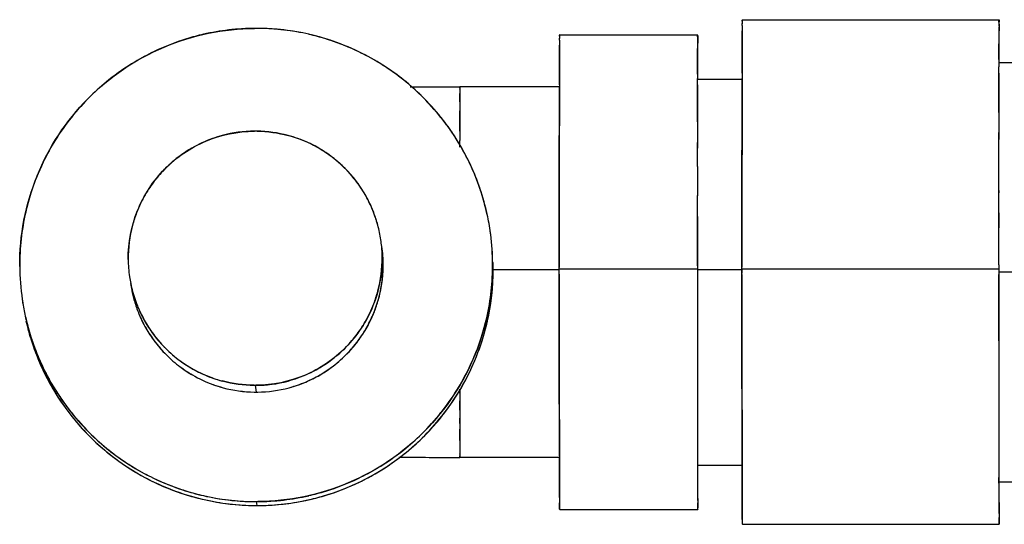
# Model space of a CAD drawing. Header units: millimetres. Extents: x 4086 to 10416, y 123 to 1549.
# Tile 170 of 256: x 7318 to 7336, y 772 to 782. Entities that reach past the tile are written whole.
import ezdxf

# ---------------------------------------------------------------- set-up
doc = ezdxf.new("R2010")
doc.units = ezdxf.units.MM
doc.layers.add('外形图', color=7, linetype='Continuous')

msp = doc.modelspace()

# ---------------------------------------------------------------- linework, layer by layer
at = {"layer": '外形图', "color": 7, "linetype": 'Continuous'}
for p, q in [((7331.014, 781.67), (7335.764, 781.67)), ((7335.764, 781.667), (7335.764, 781.67)), ((7331.012, 781.564), (7331.012, 781.596)), ((7335.761, 781.467), (7335.761, 781.411)), ((7327.632, 781.296), (7327.632, 781.327)), ((7327.634, 781.395), (7327.634, 781.391)), ((7327.634, 781.395), (7330.189, 781.395)), ((7330.189, 781.392), (7330.189, 781.395)), ((7330.185, 780.981), (7330.186, 781.139)), ((7330.186, 781.202), (7330.186, 781.139)), ((7331.009, 780.994), (7331.01, 781.231)), ((7335.76, 781.229), (7335.759, 780.994)), ((7335.76, 781.229), (7335.76, 781.23)), ((7327.63, 780.756), (7327.63, 780.982)), ((7330.185, 780.981), (7330.185, 780.756)), ((7331.009, 780.686), (7331.009, 780.994)), ((7335.759, 780.994), (7335.759, 780.904)), ((7335.759, 780.905), (7335.759, 780.8)), ((7327.629, 780.468), (7327.63, 780.756)), ((7330.185, 780.756), (7330.184, 780.6)), ((7335.759, 780.882), (7337.289, 780.882)), ((7335.759, 780.683), (7335.759, 780.8)), ((7330.184, 780.668), (7330.184, 780.589)), ((7330.184, 780.467), (7330.184, 780.589)), ((7330.189, 780.575), (7331.014, 780.575)), ((7331.009, 780.697), (7331.008, 780.587)), ((7331.008, 780.586), (7331.008, 780.587)), ((7331.008, 780.314), (7331.008, 780.586)), ((7335.759, 780.685), (7335.758, 780.314)), ((7325.788, 780.388), (7325.788, 780.394)), ((7327.634, 780.432), (7325.789, 780.432)), ((7327.628, 780.114), (7327.629, 780.436)), ((7327.629, 780.481), (7327.629, 780.438)), ((7327.629, 780.436), (7327.629, 780.438)), ((7330.184, 780.468), (7330.183, 780.114)), ((7325.786, 780.154), (7325.787, 780.224)), ((7325.787, 780.224), (7325.787, 780.307)), ((7331.007, 779.956), (7331.008, 780.314)), ((7335.758, 780.314), (7335.757, 779.958)), ((7325.785, 779.849), (7325.786, 779.988)), ((7325.786, 780.154), (7325.786, 779.988)), ((7327.628, 779.782), (7327.628, 780.114)), ((7330.183, 780.114), (7330.183, 779.784)), ((7325.785, 779.688), (7325.785, 779.849)), ((7331.007, 779.457), (7331.007, 779.956)), ((7335.757, 779.958), (7335.757, 779.587)), ((7325.785, 779.688), (7325.784, 779.442)), ((7325.785, 779.615), (7325.785, 779.688)), ((7327.627, 779.299), (7327.628, 779.782)), ((7330.183, 779.784), (7330.182, 779.404)), ((7335.757, 779.63), (7335.757, 779.456)), ((7325.784, 779.32), (7325.784, 779.443)), ((7330.182, 779.431), (7330.182, 779.299)), ((7331.006, 779.079), (7331.007, 779.457)), ((7335.756, 779.082), (7335.757, 779.587)), ((7327.627, 778.957), (7327.627, 779.299)), ((7330.182, 778.961), (7330.182, 779.404)), ((7331.006, 778.473), (7331.006, 779.079)), ((7335.756, 778.511), (7335.756, 779.082)), ((7327.626, 778.347), (7327.627, 778.957)), ((7330.182, 778.96), (7330.181, 778.415)), ((7330.182, 778.96), (7330.182, 778.961)), ((7335.756, 778.517), (7335.756, 778.473)), ((7327.626, 778.034), (7327.626, 778.347)), ((7330.181, 778.036), (7330.181, 778.424)), ((7331.006, 778.098), (7331.006, 778.473)), ((7335.756, 778.1), (7335.756, 778.511)), ((7327.626, 777.569), (7327.626, 778.034)), ((7330.181, 778.036), (7330.181, 777.572)), ((7331.006, 777.823), (7331.006, 778.098)), ((7335.756, 778.101), (7335.756, 777.827)), ((7331.006, 777.098), (7331.006, 777.823)), ((7327.626, 777.073), (7327.626, 777.569)), ((7330.181, 777.572), (7330.181, 777.087)), ((7327.626, 777.059), (7327.626, 777.092)), ((7330.181, 777.059), (7327.626, 777.059)), ((7327.626, 776.996), (7327.626, 777.059)), ((7330.181, 777.122), (7330.181, 777.059)), ((7330.181, 777.059), (7330.181, 777.027)), ((7331.006, 777.062), (7331.006, 777.098)), ((7335.756, 777.062), (7331.006, 777.062)), ((7331.006, 777.046), (7331.006, 777.062)), ((7335.756, 777.139), (7335.756, 777.062)), ((7335.756, 777.062), (7335.756, 777.007)), ((7327.628, 777.048), (7326.404, 777.048)), ((7327.626, 776.966), (7327.626, 777.031)), ((7327.626, 776.546), (7327.626, 776.966)), ((7330.181, 777.045), (7330.181, 776.955)), ((7330.181, 776.955), (7330.181, 776.549)), ((7331.007, 777.049), (7330.182, 777.049)), ((7331.006, 777.049), (7331.006, 776.985)), ((7331.006, 776.965), (7331.006, 777.046)), ((7331.006, 776.952), (7331.006, 776.965)), ((7331.006, 776.297), (7331.006, 776.952)), ((7337.282, 777.007), (7335.756, 777.007)), ((7335.756, 777.007), (7335.756, 776.952)), ((7335.756, 776.952), (7335.756, 776.3)), ((7327.626, 776.082), (7327.626, 776.546)), ((7330.181, 776.549), (7330.181, 776.082)), ((7317.691, 776.502), (7317.691, 776.502)), ((7331.006, 776.024), (7331.006, 776.297)), ((7335.756, 776.3), (7335.756, 776.024)), ((7327.626, 775.768), (7327.626, 776.082)), ((7330.181, 776.082), (7330.181, 775.767)), ((7331.006, 775.647), (7331.006, 776.024)), ((7335.756, 776.024), (7335.756, 775.646)), ((7327.627, 775.151), (7327.626, 775.768)), ((7330.181, 775.767), (7330.182, 775.151)), ((7331.006, 775.034), (7331.006, 775.647)), ((7335.756, 775.646), (7335.756, 775.035)), ((7327.627, 774.805), (7327.627, 775.151)), ((7330.182, 775.151), (7330.182, 774.804)), ((7322.001, 774.914), (7322.019, 774.789)), ((7331.007, 774.653), (7331.006, 775.034)), ((7335.756, 775.035), (7335.757, 774.652)), ((7325.784, 774.844), (7325.784, 774.627)), ((7325.784, 774.766), (7325.784, 774.844)), ((7327.628, 774.313), (7327.627, 774.805)), ((7330.182, 774.804), (7330.183, 774.313)), ((7325.785, 774.452), (7325.784, 774.628)), ((7325.784, 774.627), (7325.785, 774.309)), ((7331.007, 774.144), (7331.007, 774.653)), ((7335.757, 774.652), (7335.757, 774.144)), ((7325.785, 774.309), (7325.786, 774.105)), ((7325.785, 774.211), (7325.785, 774.309)), ((7327.628, 773.975), (7327.628, 774.313)), ((7330.183, 774.313), (7330.183, 773.975)), ((7331.008, 773.779), (7331.007, 774.144)), ((7335.757, 774.144), (7335.758, 773.779)), ((7325.786, 773.955), (7325.786, 774.105)), ((7327.629, 773.61), (7327.628, 773.975)), ((7330.183, 773.975), (7330.184, 773.61)), ((7325.786, 773.893), (7325.786, 773.955)), ((7325.786, 773.893), (7325.787, 773.761)), ((7325.788, 773.64), (7325.788, 773.648)), ((7327.629, 773.612), (7327.629, 773.577)), ((7330.184, 773.611), (7330.184, 773.42)), ((7331.008, 773.435), (7331.008, 773.779)), ((7335.758, 773.779), (7335.759, 773.398)), ((7327.634, 773.582), (7325.789, 773.582)), ((7327.63, 773.313), (7327.629, 773.578)), ((7330.184, 773.42), (7330.185, 773.313)), ((7330.189, 773.44), (7331.014, 773.44)), ((7331.008, 773.435), (7331.009, 773.4)), ((7331.009, 773.397), (7331.008, 773.435)), ((7327.63, 773.078), (7327.63, 773.313)), ((7330.185, 773.313), (7330.185, 773.078)), ((7331.009, 773.078), (7331.009, 773.398)), ((7335.759, 773.398), (7335.759, 773.208)), ((7331.01, 772.831), (7331.009, 773.078)), ((7335.759, 773.108), (7335.759, 773.209)), ((7335.759, 773.208), (7335.759, 773.108)), ((7335.759, 773.132), (7337.289, 773.132)), ((7335.759, 773.108), (7335.759, 773.078)), ((7335.759, 773.078), (7335.76, 772.831)), ((7322.019, 772.764), (7322.03, 772.691)), ((7327.634, 772.62), (7327.634, 772.623)), ((7327.634, 772.62), (7330.189, 772.62)), ((7330.189, 772.622), (7330.189, 772.62)), ((7331.014, 772.345), (7335.764, 772.345)), ((7331.014, 772.345), (7331.014, 772.345)), ((7335.764, 772.347), (7335.764, 772.345))]:
    msp.add_line(p, q, dxfattribs=at)
for centre, radius, start, end in [((7322.02, 777.129), 4.384, 96.6726, 102.8423), ((7322.02, 777.133), 4.38, 90.4386, 96.6786), ((7322.02, 777.134), 4.379, 90.194, 96.6792), ((7322.019, 777.171), 4.342, 90.0001, 90.4305), ((7322.032, 776.987), 4.526, 90.3341, 90.5699), ((7322.019, 777.173), 4.34, 90.0001, 90.1849), ((7322.032, 776.987), 4.526, 90.1569, 90.3341), ((7322.004, 776.946), 4.568, 89.575, 89.8116), ((7322.019, 777.173), 4.341, 89.7522, 90.0005), ((7322.004, 776.948), 4.565, 89.012, 89.5751), ((7322.019, 777.134), 4.38, 83.2806, 89.7431), ((7322.019, 777.166), 4.347, 89.1605, 89.7521), ((7322.01, 777.049), 4.465, 77.2472, 89.0564), ((7322.018, 777.131), 4.382, 83.2817, 89.1538), ((7322.019, 777.13), 4.384, 77.1287, 83.2872), ((7372.368, 781.238), 41.357, 179.548, 179.6828), ((7372.367, 781.238), 41.356, 179.548, 179.6828), ((7377.412, 781.236), 41.651, 179.5498, 179.6827), ((7377.367, 781.237), 41.606, 179.5495, 179.6828), ((7390.974, 781.146), 55.214, 179.5672, 179.7097), ((7322.021, 777.133), 4.381, 107.1021, 115.7033), ((7322.017, 777.146), 4.367, 102.852, 107.0998), ((7322.022, 777.146), 4.367, 72.9085, 77.1222), ((7322.034, 777.184), 4.327, 71.8462, 77.1641), ((7322.019, 777.137), 4.377, 71.8535, 72.9095), ((7322.019, 777.137), 4.376, 71.979, 72.9097), ((7322.018, 777.135), 4.379, 64.2555, 71.9773), ((7322.018, 777.135), 4.379, 64.2475, 71.852), ((7322.019, 777.14), 4.373, 64.2288, 71.8427), ((7366.788, 780.987), 39.157, 179.5482, 179.6844), ((7366.786, 780.987), 39.156, 179.5482, 179.6844), ((7369.638, 780.985), 39.452, 179.5502, 179.6843), ((7369.593, 780.985), 39.407, 179.5499, 179.6843), ((7384.199, 780.888), 54.014, 179.5698, 179.7163), ((7322.021, 777.136), 4.378, 115.7158, 120.819), ((7322.018, 777.136), 4.378, 59.186, 64.2448), ((7322.011, 777.124), 4.391, 57.5981, 64.2234), ((7322.023, 777.132), 4.382, 120.8174, 128.5473), ((7322.013, 777.129), 4.386, 57.1713, 59.1874), ((7322.011, 777.125), 4.39, 57.1737, 57.5974), ((7322.018, 777.136), 4.378, 51.4165, 57.5971), ((7322.019, 777.136), 4.377, 51.4064, 57.176), ((7322.019, 777.137), 4.377, 51.4026, 57.1729), ((7322.02, 777.138), 4.376, 128.5613, 134.4005), ((7322.019, 777.138), 4.376, 45.6027, 51.4056), ((7322.011, 777.13), 4.386, 38.6172, 51.3788), ((8962.295, 777.483), 1631.289, 179.890986, 180.013518), ((7325.78, 1083.182), 302.75, 269.82787, 270.00165), ((7340.588, 780.229), 14.801, 179.3603, 179.7003), ((7343.898, 780.203), 18.111, 179.4161, 179.6729), ((7343.87, 780.204), 18.083, 179.416, 179.6725), ((7329.888, 780.348), 4.1, 179.1061, 179.3469), ((7329.887, 780.348), 4.099, 179.106, 179.3468), ((8821.089, 777.485), 1493.463, 179.886706, 180.01508), ((7322.023, 777.135), 4.38, 134.3991, 141.4021), ((7322.022, 777.135), 4.379, 134.3989, 141.4021), ((7322.016, 777.135), 4.379, 38.6071, 45.6041), ((7322.016, 777.135), 4.379, 38.6229, 45.6043), ((7390.368, 779.91), 64.582, 179.64834, 179.78409), ((7322.023, 777.136), 4.379, 141.4151, 148.0301), ((7322.023, 777.136), 4.379, 141.4151, 148.0303), ((7322.025, 777.143), 4.368, 35.6936, 38.6149), ((7322.021, 777.14), 4.373, 34.1035, 38.5973), ((7322.024, 777.142), 4.369, 35.6931, 38.5977), ((7322.003, 777.251), 2.362, 90.4053, 104.9636), ((7322.003, 777.251), 2.362, 90.0376, 104.9635), ((7322.011, 777.157), 2.456, 90.238, 90.5904), ((7322.001, 777.288), 2.325, 90, 90.3721), ((7321.987, 777.112), 2.501, 89.1952, 89.6866), ((7322.001, 777.286), 2.327, 89.1577, 90.0003), ((7322.001, 777.287), 2.326, 89.4722, 90.0004), ((7322.001, 777.283), 2.33, 89.1582, 89.4723), ((7321.987, 777.114), 2.499, 88.9007, 89.1952), ((7321.999, 777.251), 2.362, 75.0051, 89.1301), ((7322.013, 777.134), 4.383, 31.9736, 35.6934), ((7322.015, 777.136), 4.38, 34.1045, 35.6937), ((7322.022, 777.137), 4.378, 148.0285, 154.2582), ((7322.021, 777.137), 4.378, 148.0283, 154.2582), ((7322.003, 777.259), 2.354, 109.614, 119.9966), ((7321.999, 777.269), 2.344, 104.9931, 109.6088), ((7322.003, 777.269), 2.344, 70.3808, 74.9818), ((7322.012, 777.291), 2.32, 67.0115, 75.0474), ((7322, 777.26), 2.353, 65.4688, 70.3808), ((7322, 777.261), 2.352, 67.0399, 70.3816), ((7322.001, 777.263), 2.351, 59.9798, 67.0402), ((7322.003, 777.27), 2.343, 65.4421, 67.0208), ((7322.012, 777.134), 4.384, 31.9735, 34.1046), ((7322.013, 777.135), 4.382, 25.7788, 34.1035), ((7322.017, 777.137), 4.378, 25.775, 31.9745), ((7322.017, 777.137), 4.377, 25.7911, 31.9747), ((7322.003, 777.261), 2.353, 120.0176, 126.2103), ((7322, 777.263), 2.351, 59.9534, 65.4397), ((7322.002, 777.265), 2.348, 59.9635, 65.4693), ((7321.992, 777.251), 2.365, 45.0644, 59.9306), ((7321.999, 777.261), 2.352, 53.8017, 59.9664), ((7322.004, 777.259), 2.355, 126.2076, 134.9948), ((7321.998, 777.259), 2.355, 45.0138, 53.8044), ((7322.026, 777.136), 4.382, 154.2728, 162.3021), ((7322.002, 777.262), 2.351, 135.0175, 142.3477), ((7322.002, 777.262), 2.351, 135.0173, 142.3479), ((7322.009, 777.271), 2.339, 43.5503, 45.0193), ((7322.01, 777.272), 2.337, 43.5528, 45.0231), ((7322.006, 777.268), 2.343, 41.7714, 44.9983), ((7321.999, 777.262), 2.353, 37.6751, 43.5459), ((7322.005, 777.267), 2.344, 41.7733, 43.5527), ((7322.019, 777.139), 4.375, 20.3348, 25.7811), ((7322.018, 777.138), 4.377, 19.6707, 25.7641), ((7322.019, 777.139), 4.375, 20.3348, 25.7647), ((7322.003, 777.262), 2.352, 142.345, 150.004), ((7321.996, 777.259), 2.357, 30.108, 41.763), ((7321.998, 777.261), 2.354, 37.6756, 41.771), ((7321.999, 777.262), 2.352, 30.08, 37.6771), ((7322.011, 777.136), 4.384, 17.7048, 20.336), ((7322.011, 777.136), 4.383, 19.6719, 20.336), ((7322.011, 777.136), 4.383, 17.7047, 19.6718), ((7322.016, 777.137), 4.378, 12.9243, 19.6726), ((7322.018, 777.139), 4.374, 162.3017, 167.1244), ((7322.018, 777.139), 4.373, 162.3016, 167.1244), ((7322.005, 777.261), 2.355, 150.0265, 159.0042), ((7321.999, 777.262), 2.352, 23.1027, 30.0804), ((7322, 777.263), 2.351, 23.102, 30.0828), ((7321.999, 777.263), 2.352, 22.7724, 30.0616), ((7322.021, 777.139), 4.374, 12.9217, 17.7058), ((7322.021, 777.139), 4.373, 12.932, 17.7059), ((7321.995, 777.261), 2.357, 22.7746, 23.1043), ((7321.995, 777.261), 2.357, 21.0337, 23.1038), ((7321.999, 777.262), 2.352, 15.1128, 22.7762), ((7322.033, 777.137), 4.388, 167.149, 180.3076), ((7322.001, 777.263), 2.35, 159.0027, 165.0027), ((7322.001, 777.263), 2.35, 15.0959, 21.0358), ((7322.022, 777.139), 4.372, 8.3603, 12.9255), ((7322.021, 777.139), 4.373, 8.371, 12.9147), ((7322.011, 777.262), 2.36, 165.0428, 180.4498), ((7322, 777.263), 2.351, 8.367, 15.0949), ((7322.001, 777.263), 2.35, 8.3608, 15.0957), ((7321.995, 777.263), 2.356, 5.3059, 8.3627), ((7321.995, 777.263), 2.356, 5.28, 8.3688), ((7322.012, 777.138), 4.383, 7.3983, 8.3723), ((7322.012, 777.138), 4.382, 7.3967, 8.3616), ((7322.014, 777.138), 4.381, 0.3343, 7.3968), ((7322.014, 777.138), 4.38, 0.3365, 7.3985), ((7322.002, 777.263), 2.349, 0.4904, 5.3072), ((7322.003, 777.263), 2.348, 0.4892, 5.2812), ((7322.016, 777.138), 2.353, 359.8948, 8.3633), ((7322.005, 777.264), 2.354, 180.4961, 188.3632), ((7322.004, 777.264), 2.353, 180.4948, 188.3694), ((7321.991, 777.265), 2.36, 345.0429, 0.4501), ((7322.027, 777.139), 4.382, 180.336, 188.3602), ((7322.027, 777.139), 4.382, 180.3383, 188.371), ((7322.016, 777.139), 2.353, 351.9218, 359.8724), ((7322.017, 777.139), 2.352, 352.4222, 359.8735), ((7322.006, 777.14), 4.388, 347.149, 0.3076), ((7322.017, 777.067), 4.388, 347.1478, 359.9173), ((7322.042, 777.065), 4.363, 359.9381, 1.5489), ((7322.006, 777.264), 2.355, 188.3686, 191.4558), ((7322.005, 777.264), 2.354, 188.3625, 191.4256), ((8859.479, 776.586), 1529.298, 179.983471, 180.111931), ((8948.717, 776.54), 1612.962, 179.985015, 180.11204), ((7322.021, 777.139), 2.351, 188.3612, 194.5503), ((7321.996, 777.262), 2.344, 191.425, 195.1011), ((7321.996, 777.262), 2.345, 191.4552, 195.1002), ((7322.017, 777.139), 2.352, 344.9181, 352.4251), ((7322.018, 777.139), 2.351, 344.9032, 351.9245), ((7322.013, 777.137), 2.343, 192.0151, 194.5565), ((7322.001, 777.264), 2.35, 195.0959, 201.0018), ((7322.003, 777.264), 2.352, 195.1128, 202.7709), ((7322.007, 777.135), 2.337, 194.5364, 194.9839), ((7322.007, 777.135), 2.337, 194.5564, 194.9841), ((7322.019, 777.139), 2.35, 194.9903, 200.9958), ((7322.017, 777.14), 2.352, 337.2223, 344.8856), ((7322.001, 777.264), 2.35, 338.9686, 345.0027), ((7322.02, 777.139), 2.35, 338.9627, 344.9025), ((7322.024, 777.139), 4.38, 188.3616, 189.3302), ((7322.025, 777.139), 4.38, 188.3723, 189.3458), ((7322.014, 777.137), 4.369, 189.3292, 192.9267), ((7322.014, 777.137), 4.37, 189.3448, 192.9158), ((7322.007, 777.266), 2.357, 200.9997, 203.1038), ((7322.007, 777.266), 2.357, 202.7693, 203.1043), ((7322.003, 777.264), 2.352, 202.7671, 210.0617), ((7322.002, 777.264), 2.351, 203.102, 210.0828), ((7322.003, 777.264), 2.352, 203.1027, 210.0804), ((7321.997, 777.265), 2.355, 330.0265, 338.9702), ((7322.023, 777.14), 4.378, 192.9243, 199.6726), ((7322.018, 777.139), 4.374, 192.9217, 197.7058), ((7322.018, 777.139), 4.373, 192.932, 197.7059), ((7322.025, 777.141), 2.356, 200.9937, 202.2877), ((7322.022, 777.14), 2.353, 202.1302, 209.8474), ((7322.022, 777.14), 2.353, 202.2866, 209.8272), ((7322.017, 777.14), 2.352, 329.9371, 337.2261), ((7322.018, 777.139), 2.352, 329.916, 336.8965), ((7322.013, 777.141), 2.357, 336.8947, 338.9648), ((7322.021, 777.139), 4.374, 342.3017, 347.1244), ((7322.021, 777.139), 4.373, 342.3016, 347.1244), ((7322.029, 777.065), 4.373, 192.8689, 197.6967), ((7322.028, 777.065), 4.373, 192.8689, 197.6968), ((7322.003, 777.265), 2.352, 210.08, 217.6562), ((7322.006, 777.267), 2.357, 210.108, 221.7575), ((7322.02, 777.14), 2.351, 209.8438, 216.6922), ((7322.02, 777.139), 2.351, 209.8445, 216.8155), ((7321.999, 777.265), 2.353, 322.3241, 330.004), ((7322.032, 777.066), 4.374, 342.2926, 347.1243), ((7322.032, 777.065), 4.373, 342.2924, 347.1243), ((7322.027, 777.142), 4.383, 197.7047, 199.6718), ((7322.028, 777.142), 4.384, 197.7048, 200.336), ((7322.004, 777.266), 2.354, 217.6547, 221.7654), ((7322.003, 777.265), 2.353, 217.6542, 223.5459), ((7322, 777.264), 2.351, 315.0175, 322.3268), ((7322, 777.264), 2.351, 315.0173, 322.3269), ((7322.014, 777.143), 2.357, 318.2362, 329.8908), ((7322.017, 777.14), 2.353, 322.322, 329.9188), ((7322.013, 777.141), 4.382, 334.2728, 342.3021), ((7322.036, 777.068), 4.381, 197.6962, 205.7258), ((7322.027, 777.142), 4.383, 199.6719, 200.336), ((7322.021, 777.139), 4.377, 199.6707, 205.7641), ((7322.02, 777.139), 4.375, 200.3348, 205.7647), ((7322.019, 777.139), 4.375, 200.3348, 205.7811), ((7322.024, 777.143), 2.356, 216.6932, 217.6529), ((7322.02, 777.139), 2.351, 216.6894, 224.812), ((7322.02, 777.14), 2.351, 217.6513, 224.8296), ((7321.997, 777.259), 2.344, 221.7678, 223.5527), ((7321.996, 777.259), 2.343, 221.7659, 224.9984), ((7321.993, 777.256), 2.339, 223.5503, 225.0193), ((7321.992, 777.254), 2.337, 223.5528, 225.0231), ((7322.004, 777.267), 2.355, 225.0138, 233.7935), ((7322.01, 777.275), 2.365, 225.0644, 239.9306), ((7321.998, 777.268), 2.355, 306.1967, 314.9948), ((7322.017, 777.141), 2.353, 316.4534, 322.3239), ((7322.016, 777.142), 2.354, 318.2283, 322.3235), ((7322.024, 777.068), 4.382, 334.2727, 342.293), ((7322.022, 777.142), 2.354, 224.8317, 233.314), ((7322.01, 777.151), 2.365, 300.0693, 314.935), ((7322.016, 777.143), 2.355, 306.1953, 314.9856), ((7322.024, 777.134), 2.343, 315.0011, 318.2278), ((7322.027, 777.131), 2.339, 314.98, 316.449), ((7322.029, 777.13), 2.337, 314.9762, 316.4465), ((7322.023, 777.135), 2.344, 316.4466, 318.2259), ((7322.026, 777.143), 4.382, 205.7788, 214.1035), ((7322.021, 777.14), 4.378, 205.775, 211.9745), ((7322.003, 777.265), 2.352, 233.7909, 239.9664), ((7322.025, 777.146), 2.359, 233.2527, 239.8352), ((7322.024, 777.145), 2.358, 233.2536, 233.7915), ((7322.021, 777.141), 2.353, 233.7896, 239.8635), ((7321.999, 777.265), 2.352, 300.0177, 306.1994), ((7322.018, 777.141), 2.353, 300.0335, 306.198), ((7322.017, 777.141), 4.378, 328.0285, 334.2582), ((7322.017, 777.141), 4.378, 328.0283, 334.2582), ((7322.021, 777.14), 4.377, 205.7911, 211.9747), ((7322.032, 777.067), 4.378, 205.7404, 211.9703), ((7322.032, 777.067), 4.377, 205.7404, 211.9705), ((7322.002, 777.264), 2.351, 239.9534, 245.4385), ((7322.001, 777.264), 2.351, 239.9798, 247.0402), ((7322, 777.262), 2.348, 239.9635, 245.4682), ((7322.021, 777.142), 2.354, 239.8705, 250.0727), ((7322.002, 777.266), 2.353, 245.4677, 250.3926), ((7321.999, 777.256), 2.343, 245.4409, 247.0208), ((7322.002, 777.266), 2.352, 247.0399, 250.3934), ((7321.99, 777.236), 2.32, 247.0115, 255.0474), ((7321.999, 777.267), 2.354, 289.6259, 299.9967), ((7322.019, 777.139), 2.351, 292.9599, 300.0201), ((7322.018, 777.139), 2.351, 294.5604, 300.0465), ((7322.02, 777.138), 2.348, 294.5308, 300.0365), ((7322.028, 777.067), 4.378, 328.0243, 334.2581), ((7322.028, 777.067), 4.378, 328.0241, 334.2582), ((7321.999, 777.257), 2.344, 250.3927, 254.9818), ((7322.008, 777.108), 2.317, 250.0436, 255.0051), ((7322.019, 777.139), 2.35, 250.0425, 250.393), ((7322.017, 777.133), 2.344, 250.3915, 254.9517), ((7322.003, 777.276), 2.362, 255.0052, 269.4408), ((7322.001, 777.241), 2.327, 269.2105, 270.0004), ((7322.001, 777.24), 2.326, 269.4722, 270.0004), ((7322.015, 777.415), 2.501, 269.1952, 269.6866), ((7321.999, 777.275), 2.362, 270.0376, 284.9634), ((7322.001, 777.239), 2.325, 270.0001, 270.3541), ((7321.991, 777.369), 2.456, 270.238, 270.5733), ((7321.999, 777.276), 2.362, 270.3875, 284.9636), ((7322.003, 777.258), 2.344, 284.9931, 289.6208), ((7322.03, 777.111), 2.32, 284.953, 292.9887), ((7322.021, 777.133), 2.344, 285.0186, 289.6195), ((7322.018, 777.142), 2.353, 289.6195, 294.5313), ((7322.018, 777.141), 2.352, 289.6187, 292.9603), ((7322.022, 777.132), 2.343, 292.9793, 294.5581), ((7322.027, 777.144), 4.384, 211.9735, 214.1046), ((7322.026, 777.143), 4.383, 211.9736, 215.6934), ((7322.033, 777.068), 4.379, 211.9687, 218.584), ((7322.033, 777.068), 4.379, 211.9686, 218.584), ((7322.021, 777.151), 2.362, 254.9753, 269.13), ((7322.019, 777.118), 2.329, 269.158, 269.6285), ((7322.019, 777.116), 2.327, 269.158, 270.0002), ((7322.029, 777.244), 2.455, 268.961, 269.4102), ((7322.019, 777.114), 2.325, 269.6285, 270.0005), ((7322.029, 777.245), 2.456, 269.4102, 269.7626), ((7322.006, 777.29), 2.501, 270.3139, 270.8054), ((7322.019, 777.116), 2.327, 270.0002, 270.7524), ((7322.019, 777.115), 2.326, 270.0002, 270.5284), ((7322.018, 777.151), 2.362, 270.5598, 284.9953), ((7322.016, 777.141), 4.379, 321.4151, 328.0301), ((7322.016, 777.141), 4.379, 321.4151, 328.0303), ((7322.027, 777.068), 4.379, 321.4151, 328.0259), ((7322.027, 777.068), 4.379, 321.4151, 328.0261), ((7322.024, 777.141), 4.38, 214.1045, 215.6937), ((7322.018, 777.137), 4.373, 214.1035, 218.5973), ((7322.015, 777.135), 4.369, 215.6931, 218.5977), ((7322.014, 777.134), 4.368, 215.6936, 218.6149), ((7322.027, 777.147), 4.386, 218.6172, 231.3788), ((7322.022, 777.142), 4.379, 218.6071, 225.6041), ((7322.022, 777.142), 4.379, 218.6229, 225.6043), ((7322.033, 777.069), 4.379, 218.597, 225.6003), ((7322.033, 777.069), 4.379, 218.597, 225.6005), ((7322.016, 777.142), 4.38, 314.3991, 321.4021), ((7322.016, 777.142), 4.379, 314.3989, 321.4021), ((7322.027, 777.069), 4.38, 314.3953, 321.4021), ((7322.027, 777.069), 4.379, 314.3951, 321.4021), ((7322.02, 777.139), 4.376, 225.6027, 231.4056), ((7322.019, 777.139), 4.376, 308.5613, 314.4005), ((7322.03, 777.066), 4.375, 225.5988, 231.4384), ((7322.03, 777.066), 4.376, 308.5613, 314.3967), ((7322.02, 777.141), 4.377, 231.4064, 237.176), ((7322.02, 777.141), 4.377, 231.4026, 237.1729), ((7322.021, 777.142), 4.378, 231.4165, 237.5971), ((7322.034, 777.072), 4.382, 231.4523, 239.1825), ((7322.015, 777.145), 4.382, 300.8174, 308.5473), ((7322.026, 777.072), 4.382, 300.8124, 308.5473), ((7355.098, 773.897), 29.311, 180.2641, 180.4857), ((7355.068, 773.896), 29.282, 180.2644, 180.4857), ((7363.003, 773.948), 37.217, 180.288, 180.4621), ((7333.486, 773.71), 7.699, 180.5192, 180.7301), ((7333.486, 773.71), 7.699, 180.5192, 180.7301), ((7322.027, 777.152), 4.39, 237.1737, 237.5974), ((7322.025, 777.149), 4.386, 237.1713, 239.1874), ((7322.028, 777.153), 4.391, 237.5981, 244.2234), ((7325.771, 1076.68), 303.098, 269.7891, 270.0034), ((7325.771, 1076.679), 303.097, 269.7891, 270.0034), ((7460.591, 773.585), 130.407, 180.0722, 180.37175), ((7322.021, 777.141), 4.378, 239.186, 244.2448), ((7322.032, 777.068), 4.378, 239.1809, 244.2843), ((7322.018, 777.142), 4.378, 295.7158, 300.819), ((7322.028, 777.068), 4.378, 295.7158, 300.814), ((7322.021, 777.142), 4.379, 244.2475, 251.852), ((7322.02, 777.137), 4.373, 244.2288, 251.8427), ((7322.021, 777.143), 4.379, 244.2555, 251.9773), ((7322.032, 777.071), 4.38, 244.2968, 252.8982), ((7322.017, 777.144), 4.381, 287.1021, 295.7033), ((7322.028, 777.071), 4.381, 287.0942, 295.7033), ((7461.972, 773.301), 126.212, 180.0878, 180.37659), ((7322.02, 777.14), 4.377, 251.8535, 252.9095), ((7322.005, 777.093), 4.327, 251.8462, 257.1641), ((7322.02, 777.14), 4.376, 251.979, 252.9097), ((7322.017, 777.132), 4.367, 252.9085, 257.1222), ((7322.028, 777.058), 4.367, 252.9005, 257.1484), ((7322.02, 777.148), 4.384, 257.1287, 263.2872), ((7322.029, 777.229), 4.465, 257.2472, 269.0564), ((7322.018, 777.148), 4.384, 276.6726, 282.8423), ((7322.021, 777.132), 4.367, 282.852, 287.0998), ((7322.032, 777.058), 4.367, 282.852, 287.0918), ((7322.031, 777.075), 4.384, 257.1581, 263.3279), ((7322.02, 777.146), 4.382, 263.2817, 269.1538), ((7322.02, 777.144), 4.38, 263.2808, 269.6175), ((7322.031, 777.071), 4.38, 263.3219, 269.562), ((7322.031, 777.07), 4.379, 263.3213, 269.8065), ((7322.034, 777.328), 4.564, 269.012, 269.4556), ((7322.019, 777.109), 4.345, 269.1604, 270.0003), ((7322.019, 777.106), 4.342, 269.6259, 270.0004), ((7322.034, 777.331), 4.567, 269.4556, 269.8116), ((7322.03, 777.035), 4.344, 269.5701, 269.7522), ((7322.042, 777.217), 4.526, 269.4306, 269.6045), ((7322.03, 777.031), 4.341, 269.7522, 270.0005), ((7322.042, 777.217), 4.526, 269.6045, 269.8436), ((7322.03, 777.031), 4.34, 269.8156, 270.0004), ((7322.007, 777.29), 4.526, 270.1569, 270.3341), ((7322.019, 777.106), 4.342, 270.0001, 270.4305), ((7322.019, 777.104), 4.34, 270.0001, 270.1849), ((7322.03, 777.036), 4.345, 270.0002, 270.8402), ((7322.03, 777.032), 4.342, 270.0002, 270.3746), ((7322.015, 777.258), 4.567, 270.189, 270.545), ((7322.018, 777.143), 4.379, 270.194, 276.6792), ((7322.007, 777.29), 4.526, 270.3341, 270.5699), ((7322.018, 777.144), 4.38, 270.4386, 276.6786), ((7322.029, 777.071), 4.38, 270.383, 276.7197), ((7322.015, 777.255), 4.564, 270.545, 270.9885), ((7322.029, 777.073), 4.382, 270.8467, 276.7188), ((7322.029, 777.075), 4.384, 276.7134, 282.8424), ((7378.735, 773.105), 51.105, 180.2928, 180.4069), ((7378.733, 773.105), 51.103, 180.2928, 180.4069), ((7381.251, 773.104), 51.065, 180.293, 180.4069), ((7381.249, 773.104), 51.063, 180.293, 180.4069)]:
    msp.add_arc(centre, radius, start, end, dxfattribs=at)
for points, knots in [([(7331.012, 781.596), (7331.012, 781.614), (7331.021, 781.63), (7331.008, 781.669), (7331.014, 781.67)], [0, 0, 0, 0, 6096.29193, 8139.220131, 8139.220131, 8139.220131, 8139.220131]), ([(7331.012, 781.592), (7331.012, 781.612), (7331.022, 781.628), (7331.007, 781.669), (7331.014, 781.67)], [0, 0, 0, 0, 6096.232059, 8139.218153, 8139.218153, 8139.218153, 8139.218153]), ([(7331.014, 781.669), (7331.013, 781.671), (7331.013, 781.621), (7331.012, 781.619), (7331.012, 781.596)], [0, 0, 0, 0, 394.33724, 8139.278856, 8139.278856, 8139.278856, 8139.278856]), ([(7335.762, 781.563), (7335.762, 781.579), (7335.765, 781.599), (7335.757, 781.688), (7335.764, 781.67)], [0, 0, 0, 0, 3675.117109, 8258.083125, 8258.083125, 8258.083125, 8258.083125]), ([(7335.762, 781.563), (7335.762, 781.579), (7335.765, 781.599), (7335.757, 781.688), (7335.764, 781.67)], [0, 0, 0, 0, 3675.117109, 8258.083125, 8258.083125, 8258.083125, 8258.083125]), ([(7335.762, 781.563), (7335.762, 781.579), (7335.765, 781.599), (7335.757, 781.688), (7335.764, 781.67)], [0, 0, 0, 0, 3675.117109, 8258.083125, 8258.083125, 8258.083125, 8258.083125]), ([(7335.764, 781.67), (7335.761, 781.67), (7335.766, 781.655), (7335.758, 781.628), (7335.762, 781.59), (7335.762, 781.564)], [0, 0, 0, 0, 719.805193, 2867.735946, 11419.765619, 11419.765619, 11419.765619, 11419.765619]), ([(7335.764, 781.67), (7335.761, 781.67), (7335.766, 781.655), (7335.758, 781.628), (7335.762, 781.59), (7335.762, 781.564)], [0, 0, 0, 0, 719.817654, 2867.768934, 11419.765383, 11419.765383, 11419.765383, 11419.765383]), ([(7317.644, 777.113), (7317.641, 777.682), (7317.862, 778.832), (7318.825, 780.291), (7320.271, 781.274), (7321.418, 781.508), (7321.987, 781.513)], [0, 0, 0, 0, 3473.7265, 6947.488609, 10421.445932, 13895.718729, 13895.718729, 13895.718729, 13895.718729]), ([(7331.012, 781.567), (7331.012, 781.521), (7331.01, 781.231), (7331.009, 780.941), (7331.009, 780.697)], [0, 0, 0, 0, 1283.88695, 8140.891372, 8140.891372, 8140.891372, 8140.891372]), ([(7331.01, 781.231), (7331.01, 781.253), (7331.011, 781.332), (7331.011, 781.411), (7331.011, 781.467)], [0, 0, 0, 0, 2316.137295, 8143.376702, 8143.376702, 8143.376702, 8143.376702]), ([(7331.01, 781.231), (7331.01, 781.253), (7331.011, 781.332), (7331.011, 781.411), (7331.011, 781.467)], [0, 0, 0, 0, 2316.148027, 8143.37655, 8143.37655, 8143.37655, 8143.37655]), ([(7327.632, 781.298), (7327.632, 781.255), (7327.63, 780.983), (7327.63, 780.71), (7327.629, 780.481)], [0, 0, 0, 0, 1270.830336, 8060.137222, 8060.137222, 8060.137222, 8060.137222]), ([(7327.632, 781.327), (7327.633, 781.344), (7327.64, 781.358), (7327.628, 781.394), (7327.634, 781.395)], [0, 0, 0, 0, 6035.927019, 8058.56029, 8058.56029, 8058.56029, 8058.56029]), ([(7327.632, 781.324), (7327.632, 781.342), (7327.641, 781.357), (7327.628, 781.394), (7327.634, 781.395)], [0, 0, 0, 0, 6035.872639, 8058.558523, 8058.558523, 8058.558523, 8058.558523]), ([(7327.634, 781.394), (7327.633, 781.395), (7327.633, 781.35), (7327.633, 781.349), (7327.632, 781.327)], [0, 0, 0, 0, 386.195063, 8058.613592, 8058.613592, 8058.613592, 8058.613592]), ([(7330.189, 781.395), (7330.18, 781.394), (7330.199, 781.341), (7330.187, 781.32), (7330.187, 781.295)], [0, 0, 0, 0, 2039.419024, 8122.353833, 8122.353833, 8122.353833, 8122.353833]), ([(7330.189, 781.395), (7330.18, 781.394), (7330.199, 781.341), (7330.187, 781.32), (7330.187, 781.295)], [0, 0, 0, 0, 2039.444219, 8122.353973, 8122.353973, 8122.353973, 8122.353973]), ([(7330.187, 781.294), (7330.187, 781.309), (7330.19, 781.328), (7330.182, 781.412), (7330.189, 781.394)], [0, 0, 0, 0, 3613.174167, 8122.632613, 8122.632613, 8122.632613, 8122.632613]), ([(7330.187, 781.294), (7330.187, 781.309), (7330.19, 781.328), (7330.182, 781.412), (7330.189, 781.394)], [0, 0, 0, 0, 3613.174167, 8122.632613, 8122.632613, 8122.632613, 8122.632613]), ([(7330.187, 781.294), (7330.187, 781.309), (7330.19, 781.328), (7330.182, 781.412), (7330.189, 781.394)], [0, 0, 0, 0, 3613.174167, 8122.632613, 8122.632613, 8122.632613, 8122.632613]), ([(7335.761, 781.425), (7335.761, 781.411), (7335.761, 781.346), (7335.76, 781.28), (7335.76, 781.23)], [0, 0, 0, 0, 1846.464459, 8261.039434, 8261.039434, 8261.039434, 8261.039434]), ([(7327.63, 780.982), (7327.631, 781.003), (7327.631, 781.076), (7327.631, 781.15), (7327.631, 781.203)], [0, 0, 0, 0, 2290.318263, 8062.48879, 8062.48879, 8062.48879, 8062.48879]), ([(7327.63, 780.982), (7327.631, 781.003), (7327.631, 781.076), (7327.631, 781.15), (7327.631, 781.203)], [0, 0, 0, 0, 2290.329336, 8062.488672, 8062.488672, 8062.488672, 8062.488672]), ([(7335.759, 780.936), (7335.759, 780.963), (7335.76, 781.06), (7335.76, 781.158), (7335.76, 781.229)], [0, 0, 0, 0, 2248.423022, 8265.445465, 8265.445465, 8265.445465, 8265.445465]), ([(7330.184, 780.668), (7330.185, 780.697), (7330.185, 780.801), (7330.185, 780.905), (7330.185, 780.981)], [0, 0, 0, 0, 2229.06574, 8129.794063, 8129.794063, 8129.794063, 8129.794063]), ([(7335.757, 779.958), (7335.757, 780.023), (7335.758, 780.265), (7335.758, 780.507), (7335.759, 780.683)], [0, 0, 0, 0, 2242.643157, 8275.515536, 8275.515536, 8275.515536, 8275.515536]), ([(7325.789, 780.432), (7325.786, 780.432), (7325.792, 780.412), (7325.788, 780.404), (7325.788, 780.395)], [0, 0, 0, 0, 2015.030881, 8025.443447, 8025.443447, 8025.443447, 8025.443447]), ([(7325.788, 780.412), (7325.788, 780.417), (7325.79, 780.421), (7325.787, 780.432), (7325.789, 780.432)], [0, 0, 0, 0, 6017.822099, 8025.428872, 8025.428872, 8025.428872, 8025.428872]), ([(7325.788, 780.412), (7325.788, 780.417), (7325.79, 780.421), (7325.787, 780.432), (7325.789, 780.432)], [0, 0, 0, 0, 6017.819095, 8025.428711, 8025.428711, 8025.428711, 8025.428711]), ([(7330.183, 779.785), (7330.183, 779.847), (7330.183, 780.074), (7330.184, 780.301), (7330.184, 780.467)], [0, 0, 0, 0, 2205.759694, 8139.054285, 8139.054285, 8139.054285, 8139.054285]), ([(7325.786, 779.988), (7325.786, 779.965), (7325.785, 779.865), (7325.785, 779.765), (7325.785, 779.688)], [0, 0, 0, 0, 1831.824359, 8031.459776, 8031.459776, 8031.459776, 8031.459776]), ([(7325.786, 779.988), (7325.786, 779.965), (7325.785, 779.865), (7325.785, 779.765), (7325.785, 779.688)], [0, 0, 0, 0, 1831.824347, 8031.459776, 8031.459776, 8031.459776, 8031.459776]), ([(7325.786, 779.988), (7325.786, 779.965), (7325.785, 779.865), (7325.785, 779.765), (7325.785, 779.688)], [0, 0, 0, 0, 1831.824334, 8031.459776, 8031.459776, 8031.459776, 8031.459776]), ([(7319.651, 777.243), (7319.649, 777.549), (7319.766, 778.169), (7320.284, 778.955), (7321.062, 779.485), (7321.68, 779.61), (7321.986, 779.613)], [0, 0, 0, 0, 3501.45298, 7002.997516, 10504.799007, 14007.003531, 14007.003531, 14007.003531, 14007.003531]), ([(7324.351, 777.283), (7324.354, 776.977), (7324.236, 776.357), (7323.718, 775.571), (7322.94, 775.041), (7322.321, 774.917), (7322.015, 774.914)], [0, 0, 0, 0, 3553.235487, 7106.563802, 10660.153032, 14214.146192, 14214.146192, 14214.146192, 14214.146192]), ([(7326.394, 777.164), (7326.398, 776.596), (7326.177, 775.445), (7325.214, 773.987), (7323.768, 773.003), (7322.62, 772.77), (7322.052, 772.764)], [0, 0, 0, 0, 3570.207806, 7140.452209, 10710.897249, 14281.666524, 14281.666524, 14281.666524, 14281.666524]), ([(7322.094, 772.691), (7322.657, 772.701), (7323.793, 772.938), (7325.223, 773.915), (7326.18, 775.359), (7326.404, 776.497), (7326.405, 777.061)], [0, 0, 0, 0, 3572.254439, 7144.126225, 10715.879791, 14287.62736, 14287.62736, 14287.62736, 14287.62736]), ([(7327.626, 776.966), (7327.626, 776.649), (7327.626, 775.531), (7327.627, 774.413), (7327.629, 773.612)], [0, 0, 0, 0, 2304.221741, 8120.051455, 8120.051455, 8120.051455, 8120.051455]), ([(7331.006, 776.965), (7331.006, 776.632), (7331.006, 775.455), (7331.007, 774.279), (7331.008, 773.435)], [0, 0, 0, 0, 2319.957789, 8204.437397, 8204.437397, 8204.437397, 8204.437397]), ([(7317.761, 776.108), (7317.868, 775.633), (7318.244, 774.711), (7319.231, 773.596), (7320.529, 772.867), (7321.51, 772.696), (7321.997, 772.691)], [0, 0, 0, 0, 3510.288101, 7020.624245, 10531.160541, 14042.129198, 14042.129198, 14042.129198, 14042.129198]), ([(7325.786, 774.105), (7325.786, 774.085), (7325.786, 774.015), (7325.786, 773.945), (7325.786, 773.893)], [0, 0, 0, 0, 2210.360701, 8111.338335, 8111.338335, 8111.338335, 8111.338335]), ([(7325.786, 774.105), (7325.786, 774.085), (7325.786, 774.015), (7325.786, 773.945), (7325.786, 773.893)], [0, 0, 0, 0, 2210.360715, 8111.338335, 8111.338335, 8111.338335, 8111.338335]), ([(7325.786, 774.105), (7325.786, 774.085), (7325.786, 774.015), (7325.786, 773.945), (7325.786, 773.893)], [0, 0, 0, 0, 2210.360592, 8111.338335, 8111.338335, 8111.338335, 8111.338335]), ([(7325.788, 773.648), (7325.788, 773.641), (7325.788, 773.621), (7325.788, 773.601), (7325.788, 773.588)], [0, 0, 0, 0, 2833.979849, 8117.567091, 8117.567091, 8117.567091, 8117.567091]), ([(7325.788, 773.588), (7325.788, 773.591), (7325.788, 773.599), (7325.788, 773.607), (7325.788, 773.612)], [0, 0, 0, 0, 3293.31759, 8118.143881, 8118.143881, 8118.143881, 8118.143881]), ([(7325.788, 773.588), (7325.788, 773.591), (7325.788, 773.599), (7325.788, 773.607), (7325.788, 773.612)], [0, 0, 0, 0, 3294.543216, 8118.143577, 8118.143577, 8118.143577, 8118.143577]), ([(7325.788, 773.588), (7325.788, 773.587), (7325.789, 773.585), (7325.788, 773.582), (7325.789, 773.582)], [0, 0, 0, 0, 6088.948608, 8118.373067, 8118.373067, 8118.373067, 8118.373067]), ([(7325.788, 773.588), (7325.788, 773.587), (7325.789, 773.585), (7325.788, 773.582), (7325.789, 773.582)], [0, 0, 0, 0, 6088.948599, 8118.373066, 8118.373066, 8118.373066, 8118.373066]), ([(7325.789, 773.582), (7325.788, 773.582), (7325.789, 773.585), (7325.788, 773.587), (7325.788, 773.588)], [0, 0, 0, 0, 2040.953919, 8118.409016, 8118.409016, 8118.409016, 8118.409016]), ([(7327.629, 773.577), (7327.629, 773.485), (7327.63, 773.207), (7327.631, 772.929), (7327.632, 772.744)], [0, 0, 0, 0, 2710.096731, 8164.993875, 8164.993875, 8164.993875, 8164.993875]), ([(7331.009, 773.4), (7331.009, 773.298), (7331.01, 772.99), (7331.01, 772.682), (7331.012, 772.476)], [0, 0, 0, 0, 2747.581543, 8251.727787, 8251.727787, 8251.727787, 8251.727787]), ([(7327.631, 772.843), (7327.631, 772.86), (7327.631, 772.938), (7327.631, 773.017), (7327.63, 773.078)], [0, 0, 0, 0, 1781.57592, 8173.073194, 8173.073194, 8173.073194, 8173.073194]), ([(7327.631, 772.843), (7327.631, 772.86), (7327.631, 772.938), (7327.631, 773.017), (7327.63, 773.078)], [0, 0, 0, 0, 1781.582914, 8173.073076, 8173.073076, 8173.073076, 8173.073076]), ([(7330.185, 773.078), (7330.185, 773.056), (7330.186, 772.977), (7330.186, 772.899), (7330.186, 772.843)], [0, 0, 0, 0, 2320.538489, 8235.140262, 8235.140262, 8235.140262, 8235.140262]), ([(7330.185, 773.078), (7330.185, 773.056), (7330.186, 772.977), (7330.186, 772.899), (7330.186, 772.843)], [0, 0, 0, 0, 2320.5492, 8235.140379, 8235.140379, 8235.140379, 8235.140379]), ([(7327.632, 772.744), (7327.632, 772.726), (7327.634, 772.685), (7327.628, 772.643), (7327.634, 772.62)], [0, 0, 0, 0, 3480.946122, 8176.040248, 8176.040248, 8176.040248, 8176.040248]), ([(7327.634, 772.62), (7327.633, 772.623), (7327.635, 772.664), (7327.632, 772.704), (7327.632, 772.742)], [0, 0, 0, 0, 601.092903, 8177.165488, 8177.165488, 8177.165488, 8177.165488]), ([(7327.634, 772.62), (7327.633, 772.623), (7327.635, 772.664), (7327.632, 772.704), (7327.632, 772.742)], [0, 0, 0, 0, 600.916523, 8177.165428, 8177.165428, 8177.165428, 8177.165428]), ([(7330.187, 772.742), (7330.187, 772.712), (7330.192, 772.672), (7330.185, 772.63), (7330.189, 772.62)], [0, 0, 0, 0, 6088.802012, 8239.783485, 8239.783485, 8239.783485, 8239.783485]), ([(7330.187, 772.742), (7330.187, 772.712), (7330.192, 772.672), (7330.185, 772.63), (7330.189, 772.62)], [0, 0, 0, 0, 6088.60555, 8239.783608, 8239.783608, 8239.783608, 8239.783608]), ([(7330.189, 772.62), (7330.188, 772.623), (7330.189, 772.663), (7330.187, 772.702), (7330.187, 772.739)], [0, 0, 0, 0, 643.297489, 8240.839371, 8240.839371, 8240.839371, 8240.839371]), ([(7331.011, 772.581), (7331.011, 772.599), (7331.011, 772.682), (7331.01, 772.766), (7331.01, 772.831)], [0, 0, 0, 0, 1798.026341, 8260.822854, 8260.822854, 8260.822854, 8260.822854]), ([(7331.011, 772.581), (7331.011, 772.599), (7331.011, 772.682), (7331.01, 772.766), (7331.01, 772.831)], [0, 0, 0, 0, 1798.03308, 8260.822701, 8260.822701, 8260.822701, 8260.822701]), ([(7335.76, 772.831), (7335.76, 772.808), (7335.76, 772.724), (7335.761, 772.641), (7335.761, 772.581)], [0, 0, 0, 0, 2363.351231, 8377.481724, 8377.481724, 8377.481724, 8377.481724]), ([(7335.76, 772.831), (7335.76, 772.808), (7335.76, 772.724), (7335.761, 772.641), (7335.761, 772.581)], [0, 0, 0, 0, 2363.361703, 8377.481877, 8377.481877, 8377.481877, 8377.481877]), ([(7331.012, 772.476), (7331.012, 772.458), (7331.013, 772.414), (7331.01, 772.37), (7331.014, 772.345)], [0, 0, 0, 0, 3435.336647, 8263.970349, 8263.970349, 8263.970349, 8263.970349]), ([(7331.014, 772.345), (7331.013, 772.348), (7331.015, 772.392), (7331.012, 772.434), (7331.012, 772.474)], [0, 0, 0, 0, 606.257316, 8265.158089, 8265.158089, 8265.158089, 8265.158089]), ([(7331.014, 772.345), (7331.013, 772.348), (7331.015, 772.392), (7331.012, 772.434), (7331.012, 772.474)], [0, 0, 0, 0, 606.061879, 8265.158006, 8265.158006, 8265.158006, 8265.158006]), ([(7335.762, 772.474), (7335.762, 772.442), (7335.767, 772.4), (7335.76, 772.355), (7335.764, 772.345)], [0, 0, 0, 0, 6192.352897, 8382.412383, 8382.412383, 8382.412383, 8382.412383]), ([(7335.762, 772.474), (7335.762, 772.442), (7335.767, 772.4), (7335.76, 772.355), (7335.764, 772.345)], [0, 0, 0, 0, 6192.125093, 8382.41254, 8382.41254, 8382.41254, 8382.41254]), ([(7335.764, 772.345), (7335.763, 772.348), (7335.764, 772.391), (7335.762, 772.433), (7335.762, 772.472)], [0, 0, 0, 0, 657.026537, 8383.53247, 8383.53247, 8383.53247, 8383.53247])]:
    msp.add_open_spline(points, degree=3, knots=knots, dxfattribs=at)
for points in [[(7330.186, 781.156), (7330.186, 781.097), (7330.186, 781.039), (7330.185, 780.981)], [(7322.035, 779.613), (7322.229, 779.609), (7322.423, 779.583), (7322.61, 779.533)], [(7330.181, 777.122), (7330.181, 777.427), (7330.181, 777.732), (7330.181, 778.036)], [(7335.756, 777.139), (7335.756, 777.46), (7335.756, 777.78), (7335.756, 778.1)], [(7331.006, 777.062), (7331.006, 777.316), (7331.006, 777.569), (7331.006, 777.823)], [(7321.98, 774.914), (7321.782, 774.917), (7321.583, 774.943), (7321.392, 774.994)], [(7321.409, 774.87), (7321.596, 774.819), (7321.791, 774.793), (7321.985, 774.789)], [(7322.041, 774.789), (7322.239, 774.792), (7322.438, 774.818), (7322.629, 774.869)], [(7331.012, 772.474), (7331.012, 772.51), (7331.011, 772.545), (7331.011, 772.581)], [(7331.012, 772.474), (7331.012, 772.51), (7331.011, 772.545), (7331.011, 772.581)], [(7335.761, 772.581), (7335.761, 772.545), (7335.762, 772.51), (7335.762, 772.474)], [(7335.761, 772.581), (7335.761, 772.545), (7335.762, 772.51), (7335.762, 772.474)]]:
    msp.add_open_spline(points, degree=3, dxfattribs=at)

doc.saveas('drawing.dxf')
